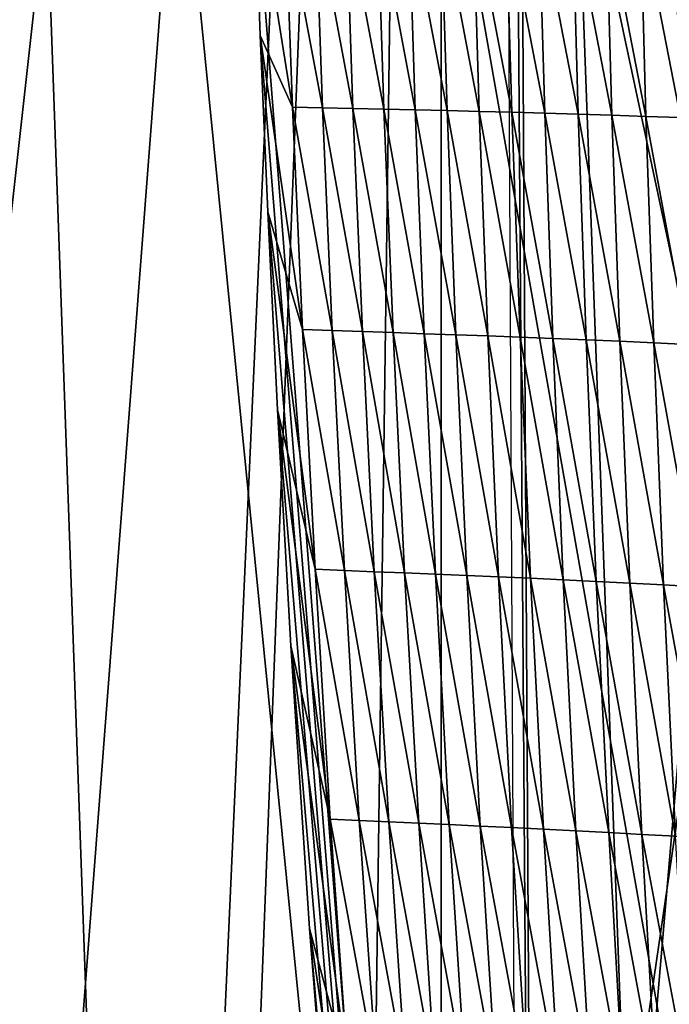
# Model space of a CAD drawing. Extents: x -65 to 446, y -88 to 1542.
# Tile 53 of 223: x 47.3 to 51.46, y -65.41 to -59.09. Entities that reach past the tile are written whole.
import ezdxf

# ---------------------------------------------------------------- set-up
doc = ezdxf.new("R2010")
doc.units = 0
doc.header["$LTSCALE"] = 74.25
for name, color, linetype in [('253', 7, 'CONTINUOUS'), ('259', 7, 'CONTINUOUS'), ('260', 7, 'CONTINUOUS'), ('360', 7, 'CONTINUOUS'), ('739', 7, 'CONTINUOUS'), ('778', 7, 'CONTINUOUS'), ('824', 7, 'CONTINUOUS'), ('937', 7, 'CONTINUOUS')]:
    doc.layers.add(name, color=color, linetype=linetype)

msp = doc.modelspace()

# ---------------------------------------------------------------- linework, layer by layer
at = {"layer": '253', "color": 7, "linetype": 'CONTINUOUS'}
for points in [[(53, -74.6, -13.6748), (46.1173, -35.4904, -13.4508), (50, -74.6, -14), (53, -74.6, -13.6748)], [(46.1173, -35.4904, -13.4508), (53, -74.6, -13.6748), (53.5, -70.1, -13.5554), (46.1173, -35.4904, -13.4508)], [(50, -74.6, -14), (46.1173, -35.4904, -13.4508), (47, -74.6, -13.6748), (50, -74.6, -14)], [(46.1173, -35.4904, -13.4508), (53.5, -70.1, -13.5554), (53.5, -50.6, -13.5554), (46.1173, -35.4904, -13.4508)]]:
    msp.add_3dface(points, dxfattribs=at)
at = {"layer": '259', "color": 7, "linetype": 'CONTINUOUS'}
for points in [[(62.6, -35.2556, 0), (50, -35.0357, 12.6), (62.0607, -77, 3.647), (62.6, -35.2556, 0)], [(62.0607, -77, 3.647), (50, -35.0357, 12.6), (50, -77, 12.6), (62.0607, -77, 3.647)], [(50, -74.6, -12.6), (50, -35.4756, -12.6), (53.5, -50.6, -12.1041), (50, -74.6, -12.6)], [(51.5109, -74.6, -12.5091), (50, -74.6, -12.6), (53.5, -50.6, -12.1041), (51.5109, -74.6, -12.5091)]]:
    msp.add_3dface(points, dxfattribs=at)
at = {"layer": '260', "color": 7, "linetype": 'CONTINUOUS'}
for points in [[(50, -77, 12.6), (50, -35.0357, 12.6), (37.4, -35.2556, 0), (50, -77, 12.6)], [(37.4, -35.2556, 0), (50, -35.4756, -12.6), (39, -65.4, -6.1449), (37.4, -35.2556, 0)], [(50, -77, 12.6), (37.4, -35.2556, 0), (39.134, -77, 6.3788), (50, -77, 12.6)], [(39, -65.4, -6.1449), (50, -35.4756, -12.6), (39.4725, -65.4, -6.9233), (39, -65.4, -6.1449)], [(39.4725, -65.4, -6.9233), (50, -35.4756, -12.6), (40, -65.4, -7.6655), (39.4725, -65.4, -6.9233)], [(40, -65.4, -7.6655), (50, -35.4756, -12.6), (40, -66.9858, -7.6655), (40, -65.4, -7.6655)], [(40, -66.9858, -7.6655), (50, -35.4756, -12.6), (40.5436, -66.4422, -8.3269), (40, -66.9858, -7.6655)], [(40.5436, -66.4422, -8.3269), (50, -35.4756, -12.6), (41.1433, -65.8425, -8.9621), (40.5436, -66.4422, -8.3269)], [(41.1433, -65.8425, -8.9621), (50, -35.4756, -12.6), (41.4895, -66.1886, -9.2914), (41.1433, -65.8425, -8.9621)], [(50, -35.4756, -12.6), (41.8504, -66.5496, -9.6096), (41.4895, -66.1886, -9.2914), (50, -35.4756, -12.6)], [(50, -35.4756, -12.6), (42.7488, -76.0724, -10.3044), (41.8504, -66.5496, -9.6096), (50, -35.4756, -12.6)], [(42.7488, -76.0724, -10.3044), (50, -35.4756, -12.6), (44.3612, -75.4549, -11.2678), (42.7488, -76.0724, -10.3044)], [(44.3612, -75.4549, -11.2678), (50, -35.4756, -12.6), (45.6329, -74.8127, -11.819), (44.3612, -75.4549, -11.2678)], [(50, -35.4756, -12.6), (47, -74.6, -12.2376), (45.6329, -74.8127, -11.819), (50, -35.4756, -12.6)], [(47, -74.6, -12.2376), (50, -35.4756, -12.6), (48.4891, -74.6, -12.5091), (47, -74.6, -12.2376)], [(50, -35.4756, -12.6), (50, -74.6, -12.6), (48.4891, -74.6, -12.5091), (50, -35.4756, -12.6)]]:
    msp.add_3dface(points, dxfattribs=at)
at = {"layer": '360', "color": 7, "linetype": 'CONTINUOUS'}
for points in [[(48.1173, -76.5024, -15.8889), (46.5158, -76.1, -15.616), (46.6174, -34.5, -15.6383), (48.1173, -76.5024, -15.8889)], [(50.0005, -34.5, -16), (48.1173, -76.5024, -15.8889), (46.6174, -34.5, -15.6383), (50.0005, -34.5, -16)], [(49.4161, -77.8321, -15.9893), (48.1173, -76.5024, -15.8889), (50.0005, -34.5, -16), (49.4161, -77.8321, -15.9893)], [(51.7853, -82.5951, -15.9001), (49.4161, -77.8321, -15.9893), (50.0005, -34.5, -16), (51.7853, -82.5951, -15.9001)], [(53.3836, -34.5, -15.6381), (51.7853, -82.5951, -15.9001), (50.0005, -34.5, -16), (53.3836, -34.5, -15.6381)]]:
    msp.add_3dface(points, dxfattribs=at)
at = {"layer": '739', "color": 7, "linetype": 'CONTINUOUS'}
for points in [[(50.4004, -52.2625, 16.6897), (54.0933, -33.843, 13.9243), (50.5189, -75.5, 19.1321), (50.4004, -52.2625, 16.6897)], [(50.5189, -75.5, 19.1321), (54.0933, -33.843, 13.9243), (51.8312, -75.5, 18.9461), (50.5189, -75.5, 19.1321)]]:
    msp.add_3dface(points, dxfattribs=at)
at = {"layer": '778', "color": 7, "linetype": 'CONTINUOUS'}
for points in [[(30.5595, -64.2624, 20.9675), (50.2327, -22.041, 16.5298), (28.2155, -50.9658, 19.5699), (30.5595, -64.2624, 20.9675)], [(50.6573, -81.9304, 22.8245), (50.2327, -22.041, 16.5298), (30.5595, -64.2624, 20.9675), (50.6573, -81.9304, 22.8245)], [(50.6573, -81.9304, 22.8245), (50.5183, -58.3603, 20.3471), (50.2327, -22.041, 16.5298), (50.6573, -81.9304, 22.8245)], [(29.3845, -68.2577, 21.3874), (50.6573, -81.9304, 22.8245), (30.5595, -64.2624, 20.9675), (29.3845, -68.2577, 21.3874)]]:
    msp.add_3dface(points, dxfattribs=at)
at = {"layer": '824', "color": 7, "linetype": 'CONTINUOUS'}
for points in [[(50.5183, -58.3603, 20.3471), (50.6573, -81.9304, 22.8245), (48.7998, -58.1049, 20.4314), (50.5183, -58.3603, 20.3471)], [(48.7998, -58.1049, 20.4314), (50.6573, -81.9304, 22.8245), (48.838, -59.1884, 20.5456), (48.7998, -58.1049, 20.4314)], [(48.838, -59.1884, 20.5456), (50.6573, -81.9304, 22.8245), (48.8863, -60.3213, 20.6644), (48.838, -59.1884, 20.5456)], [(48.8863, -60.3213, 20.6644), (50.6573, -81.9304, 22.8245), (48.9491, -61.5917, 20.7969), (48.8863, -60.3213, 20.6644)], [(48.9491, -61.5917, 20.7969), (50.6573, -81.9304, 22.8245), (49.0352, -63.1068, 20.9539), (48.9491, -61.5917, 20.7969)], [(49.0352, -63.1068, 20.9539), (50.6573, -81.9304, 22.8245), (49.1554, -64.9227, 21.1404), (49.0352, -63.1068, 20.9539)], [(49.1554, -64.9227, 21.1404), (50.6573, -81.9304, 22.8245), (49.3147, -66.9507, 21.3461), (49.1554, -64.9227, 21.1404)]]:
    msp.add_3dface(points, dxfattribs=at)
at = {"layer": '937', "color": 7, "linetype": 'CONTINUOUS'}
for points in [[(48.7998, -58.1049, 20.4314), (48.838, -59.1884, 20.5456), (49.0458, -59.6482, 20.582), (48.7998, -58.1049, 20.4314)], [(48.7998, -58.1049, 20.4314), (49.0458, -59.6482, 20.582), (48.9993, -58.3719, 20.4479), (48.7998, -58.1049, 20.4314)], [(49.0458, -59.6482, 20.582), (49.2382, -59.6527, 20.5721), (48.9993, -58.3719, 20.4479), (49.0458, -59.6482, 20.582)], [(48.9993, -58.3719, 20.4479), (49.2382, -59.6527, 20.5721), (49.1933, -58.373, 20.4379), (48.9993, -58.3719, 20.4479)], [(49.2382, -59.6527, 20.5721), (49.4337, -59.6571, 20.5626), (49.1933, -58.373, 20.4379), (49.2382, -59.6527, 20.5721)], [(49.1933, -58.373, 20.4379), (49.4337, -59.6571, 20.5626), (49.3902, -58.374, 20.4283), (49.1933, -58.373, 20.4379)], [(49.4337, -59.6571, 20.5626), (49.632, -59.6615, 20.5524), (49.3902, -58.374, 20.4283), (49.4337, -59.6571, 20.5626)], [(49.3902, -58.374, 20.4283), (49.632, -59.6615, 20.5524), (49.5899, -58.375, 20.418), (49.3902, -58.374, 20.4283)], [(49.632, -59.6615, 20.5524), (49.8332, -59.6662, 20.5408), (49.5899, -58.375, 20.418), (49.632, -59.6615, 20.5524)], [(49.5899, -58.375, 20.418), (49.8332, -59.6662, 20.5408), (49.7922, -58.3762, 20.4061), (49.5899, -58.375, 20.418)], [(49.8332, -59.6662, 20.5408), (50.037, -59.6711, 20.5273), (49.7922, -58.3762, 20.4061), (49.8332, -59.6662, 20.5408)], [(49.7922, -58.3762, 20.4061), (50.037, -59.6711, 20.5273), (49.9972, -58.3776, 20.3924), (49.7922, -58.3762, 20.4061)], [(50.037, -59.6711, 20.5273), (50.2435, -59.6763, 20.5117), (49.9972, -58.3776, 20.3924), (50.037, -59.6711, 20.5273)], [(49.9972, -58.3776, 20.3924), (50.2435, -59.6763, 20.5117), (50.2046, -58.3793, 20.3767), (49.9972, -58.3776, 20.3924)], [(50.2435, -59.6763, 20.5117), (50.4525, -59.6818, 20.4938), (50.2046, -58.3793, 20.3767), (50.2435, -59.6763, 20.5117)], [(50.2046, -58.3793, 20.3767), (50.4525, -59.6818, 20.4938), (50.4145, -58.3813, 20.3586), (50.2046, -58.3793, 20.3767)], [(50.4525, -59.6818, 20.4938), (50.664, -59.6878, 20.4734), (50.4145, -58.3813, 20.3586), (50.4525, -59.6818, 20.4938)], [(50.4145, -58.3813, 20.3586), (50.664, -59.6878, 20.4734), (50.6267, -58.3836, 20.338), (50.4145, -58.3813, 20.3586)], [(50.664, -59.6878, 20.4734), (50.878, -59.6941, 20.4506), (50.6267, -58.3836, 20.338), (50.664, -59.6878, 20.4734)], [(50.6267, -58.3836, 20.338), (50.878, -59.6941, 20.4506), (50.8412, -58.3863, 20.3148), (50.6267, -58.3836, 20.338)], [(50.878, -59.6941, 20.4506), (51.0945, -59.7009, 20.4251), (50.8412, -58.3863, 20.3148), (50.878, -59.6941, 20.4506)], [(50.8412, -58.3863, 20.3148), (51.0945, -59.7009, 20.4251), (51.0582, -58.3894, 20.2891), (50.8412, -58.3863, 20.3148)], [(51.0945, -59.7009, 20.4251), (51.3135, -59.7082, 20.3969), (51.0582, -58.3894, 20.2891), (51.0945, -59.7009, 20.4251)], [(51.0582, -58.3894, 20.2891), (51.3135, -59.7082, 20.3969), (51.2776, -58.393, 20.2606), (51.0582, -58.3894, 20.2891)], [(51.3135, -59.7082, 20.3969), (51.5351, -59.716, 20.3657), (51.2776, -58.393, 20.2606), (51.3135, -59.7082, 20.3969)], [(51.2776, -58.393, 20.2606), (51.5351, -59.716, 20.3657), (51.4993, -58.397, 20.2291), (51.2776, -58.393, 20.2606)], [(48.838, -59.1884, 20.5456), (48.8863, -60.3213, 20.6644), (49.1095, -61.0767, 20.7312), (48.838, -59.1884, 20.5456)], [(48.838, -59.1884, 20.5456), (49.1095, -61.0767, 20.7312), (49.0458, -59.6482, 20.582), (48.838, -59.1884, 20.5456)], [(49.1095, -61.0767, 20.7312), (49.3001, -61.0833, 20.7213), (49.0458, -59.6482, 20.582), (49.1095, -61.0767, 20.7312)], [(49.0458, -59.6482, 20.582), (49.3001, -61.0833, 20.7213), (49.2382, -59.6527, 20.5721), (49.0458, -59.6482, 20.582)], [(49.3001, -61.0833, 20.7213), (49.4938, -61.0898, 20.7117), (49.2382, -59.6527, 20.5721), (49.3001, -61.0833, 20.7213)], [(49.2382, -59.6527, 20.5721), (49.4938, -61.0898, 20.7117), (49.4337, -59.6571, 20.5626), (49.2382, -59.6527, 20.5721)], [(49.4938, -61.0898, 20.7117), (49.6905, -61.0964, 20.7016), (49.4337, -59.6571, 20.5626), (49.4938, -61.0898, 20.7117)], [(49.4337, -59.6571, 20.5626), (49.6905, -61.0964, 20.7016), (49.632, -59.6615, 20.5524), (49.4337, -59.6571, 20.5626)], [(49.6905, -61.0964, 20.7016), (49.8901, -61.1033, 20.6899), (49.632, -59.6615, 20.5524), (49.6905, -61.0964, 20.7016)], [(49.632, -59.6615, 20.5524), (49.8901, -61.1033, 20.6899), (49.8332, -59.6662, 20.5408), (49.632, -59.6615, 20.5524)], [(49.8901, -61.1033, 20.6899), (50.0926, -61.1104, 20.6763), (49.8332, -59.6662, 20.5408), (49.8901, -61.1033, 20.6899)], [(49.8332, -59.6662, 20.5408), (50.0926, -61.1104, 20.6763), (50.037, -59.6711, 20.5273), (49.8332, -59.6662, 20.5408)], [(50.0926, -61.1104, 20.6763), (50.2978, -61.1179, 20.6607), (50.037, -59.6711, 20.5273), (50.0926, -61.1104, 20.6763)], [(50.037, -59.6711, 20.5273), (50.2978, -61.1179, 20.6607), (50.2435, -59.6763, 20.5117), (50.037, -59.6711, 20.5273)], [(50.2978, -61.1179, 20.6607), (50.5056, -61.1258, 20.6429), (50.2435, -59.6763, 20.5117), (50.2978, -61.1179, 20.6607)], [(50.2435, -59.6763, 20.5117), (50.5056, -61.1258, 20.6429), (50.4525, -59.6818, 20.4938), (50.2435, -59.6763, 20.5117)], [(50.5056, -61.1258, 20.6429), (50.7161, -61.1341, 20.6225), (50.4525, -59.6818, 20.4938), (50.5056, -61.1258, 20.6429)], [(50.4525, -59.6818, 20.4938), (50.7161, -61.1341, 20.6225), (50.664, -59.6878, 20.4734), (50.4525, -59.6818, 20.4938)], [(50.7161, -61.1341, 20.6225), (50.9292, -61.1428, 20.5997), (50.664, -59.6878, 20.4734), (50.7161, -61.1341, 20.6225)], [(50.664, -59.6878, 20.4734), (50.9292, -61.1428, 20.5997), (50.878, -59.6941, 20.4506), (50.664, -59.6878, 20.4734)], [(50.9292, -61.1428, 20.5997), (51.145, -61.1521, 20.5743), (50.878, -59.6941, 20.4506), (50.9292, -61.1428, 20.5997)], [(50.878, -59.6941, 20.4506), (51.145, -61.1521, 20.5743), (51.0945, -59.7009, 20.4251), (50.878, -59.6941, 20.4506)], [(51.145, -61.1521, 20.5743), (51.3633, -61.1618, 20.5462), (51.0945, -59.7009, 20.4251), (51.145, -61.1521, 20.5743)], [(51.0945, -59.7009, 20.4251), (51.3633, -61.1618, 20.5462), (51.3135, -59.7082, 20.3969), (51.0945, -59.7009, 20.4251)], [(51.3633, -61.1618, 20.5462), (51.5843, -61.1722, 20.515), (51.3135, -59.7082, 20.3969), (51.3633, -61.1618, 20.5462)], [(51.3135, -59.7082, 20.3969), (51.5843, -61.1722, 20.515), (51.5351, -59.716, 20.3657), (51.3135, -59.7082, 20.3969)], [(48.8863, -60.3213, 20.6644), (48.9491, -61.5917, 20.7969), (49.1904, -62.6159, 20.8909), (48.8863, -60.3213, 20.6644)], [(48.8863, -60.3213, 20.6644), (49.1904, -62.6159, 20.8909), (49.1095, -61.0767, 20.7312), (48.8863, -60.3213, 20.6644)], [(49.1904, -62.6159, 20.8909), (49.3788, -62.6236, 20.8808), (49.1095, -61.0767, 20.7312), (49.1904, -62.6159, 20.8909)], [(49.1095, -61.0767, 20.7312), (49.3788, -62.6236, 20.8808), (49.3001, -61.0833, 20.7213), (49.1095, -61.0767, 20.7312)], [(49.3788, -62.6236, 20.8808), (49.5703, -62.6314, 20.8712), (49.3001, -61.0833, 20.7213), (49.3788, -62.6236, 20.8808)], [(49.3001, -61.0833, 20.7213), (49.5703, -62.6314, 20.8712), (49.4938, -61.0898, 20.7117), (49.3001, -61.0833, 20.7213)], [(49.5703, -62.6314, 20.8712), (49.7651, -62.6393, 20.8608), (49.4938, -61.0898, 20.7117), (49.5703, -62.6314, 20.8712)], [(49.4938, -61.0898, 20.7117), (49.7651, -62.6393, 20.8608), (49.6905, -61.0964, 20.7016), (49.4938, -61.0898, 20.7117)], [(49.7651, -62.6393, 20.8608), (49.9629, -62.6475, 20.8489), (49.6905, -61.0964, 20.7016), (49.7651, -62.6393, 20.8608)], [(49.6905, -61.0964, 20.7016), (49.9629, -62.6475, 20.8489), (49.8901, -61.1033, 20.6899), (49.6905, -61.0964, 20.7016)], [(49.9629, -62.6475, 20.8489), (50.1636, -62.656, 20.8352), (49.8901, -61.1033, 20.6899), (49.9629, -62.6475, 20.8489)], [(49.8901, -61.1033, 20.6899), (50.1636, -62.656, 20.8352), (50.0926, -61.1104, 20.6763), (49.8901, -61.1033, 20.6899)], [(50.1636, -62.656, 20.8352), (50.3672, -62.6648, 20.8195), (50.0926, -61.1104, 20.6763), (50.1636, -62.656, 20.8352)], [(50.0926, -61.1104, 20.6763), (50.3672, -62.6648, 20.8195), (50.2978, -61.1179, 20.6607), (50.0926, -61.1104, 20.6763)], [(50.3672, -62.6648, 20.8195), (50.5736, -62.6741, 20.8014), (50.2978, -61.1179, 20.6607), (50.3672, -62.6648, 20.8195)], [(50.2978, -61.1179, 20.6607), (50.5736, -62.6741, 20.8014), (50.5056, -61.1258, 20.6429), (50.2978, -61.1179, 20.6607)], [(50.5736, -62.6741, 20.8014), (50.7828, -62.6839, 20.781), (50.5056, -61.1258, 20.6429), (50.5736, -62.6741, 20.8014)], [(50.5056, -61.1258, 20.6429), (50.7828, -62.6839, 20.781), (50.7161, -61.1341, 20.6225), (50.5056, -61.1258, 20.6429)], [(50.7828, -62.6839, 20.781), (50.9947, -62.6941, 20.758), (50.7161, -61.1341, 20.6225), (50.7828, -62.6839, 20.781)], [(50.7161, -61.1341, 20.6225), (50.9947, -62.6941, 20.758), (50.9292, -61.1428, 20.5997), (50.7161, -61.1341, 20.6225)], [(50.9947, -62.6941, 20.758), (51.2094, -62.7049, 20.7325), (50.9292, -61.1428, 20.5997), (50.9947, -62.6941, 20.758)], [(50.9292, -61.1428, 20.5997), (51.2094, -62.7049, 20.7325), (51.145, -61.1521, 20.5743), (50.9292, -61.1428, 20.5997)], [(51.2094, -62.7049, 20.7325), (51.4268, -62.7163, 20.7043), (51.145, -61.1521, 20.5743), (51.2094, -62.7049, 20.7325)], [(51.145, -61.1521, 20.5743), (51.4268, -62.7163, 20.7043), (51.3633, -61.1618, 20.5462), (51.145, -61.1521, 20.5743)], [(51.4268, -62.7163, 20.7043), (51.647, -62.7282, 20.673), (51.3633, -61.1618, 20.5462), (51.4268, -62.7163, 20.7043)], [(51.3633, -61.1618, 20.5462), (51.647, -62.7282, 20.673), (51.5843, -61.1722, 20.515), (51.3633, -61.1618, 20.5462)], [(48.9491, -61.5917, 20.7969), (49.0352, -63.1068, 20.9539), (49.2883, -64.2207, 21.0561), (48.9491, -61.5917, 20.7969)], [(48.9491, -61.5917, 20.7969), (49.2883, -64.2207, 21.0561), (49.1904, -62.6159, 20.8909), (48.9491, -61.5917, 20.7969)], [(49.2883, -64.2207, 21.0561), (49.474, -64.2291, 21.0459), (49.1904, -62.6159, 20.8909), (49.2883, -64.2207, 21.0561)], [(49.1904, -62.6159, 20.8909), (49.474, -64.2291, 21.0459), (49.3788, -62.6236, 20.8808), (49.1904, -62.6159, 20.8909)], [(49.474, -64.2291, 21.0459), (49.6632, -64.2375, 21.0359), (49.3788, -62.6236, 20.8808), (49.474, -64.2291, 21.0459)], [(49.3788, -62.6236, 20.8808), (49.6632, -64.2375, 21.0359), (49.5703, -62.6314, 20.8712), (49.3788, -62.6236, 20.8808)], [(49.6632, -64.2375, 21.0359), (49.8556, -64.2462, 21.0253), (49.5703, -62.6314, 20.8712), (49.6632, -64.2375, 21.0359)], [(49.5703, -62.6314, 20.8712), (49.8556, -64.2462, 21.0253), (49.7651, -62.6393, 20.8608), (49.5703, -62.6314, 20.8712)], [(49.8556, -64.2462, 21.0253), (50.0512, -64.2551, 21.0132), (49.7651, -62.6393, 20.8608), (49.8556, -64.2462, 21.0253)], [(49.7651, -62.6393, 20.8608), (50.0512, -64.2551, 21.0132), (49.9629, -62.6475, 20.8489), (49.7651, -62.6393, 20.8608)], [(50.0512, -64.2551, 21.0132), (50.2499, -64.2644, 20.9992), (49.9629, -62.6475, 20.8489), (50.0512, -64.2551, 21.0132)], [(49.9629, -62.6475, 20.8489), (50.2499, -64.2644, 20.9992), (50.1636, -62.656, 20.8352), (49.9629, -62.6475, 20.8489)], [(50.2499, -64.2644, 20.9992), (50.4517, -64.2742, 20.9831), (50.1636, -62.656, 20.8352), (50.2499, -64.2644, 20.9992)], [(50.1636, -62.656, 20.8352), (50.4517, -64.2742, 20.9831), (50.3672, -62.6648, 20.8195), (50.1636, -62.656, 20.8352)], [(50.4517, -64.2742, 20.9831), (50.6563, -64.2843, 20.9648), (50.3672, -62.6648, 20.8195), (50.4517, -64.2742, 20.9831)], [(50.3672, -62.6648, 20.8195), (50.6563, -64.2843, 20.9648), (50.5736, -62.6741, 20.8014), (50.3672, -62.6648, 20.8195)], [(50.6563, -64.2843, 20.9648), (50.8638, -64.295, 20.9441), (50.5736, -62.6741, 20.8014), (50.6563, -64.2843, 20.9648)], [(50.5736, -62.6741, 20.8014), (50.8638, -64.295, 20.9441), (50.7828, -62.6839, 20.781), (50.5736, -62.6741, 20.8014)], [(50.8638, -64.295, 20.9441), (51.0742, -64.3062, 20.9209), (50.7828, -62.6839, 20.781), (50.8638, -64.295, 20.9441)], [(50.7828, -62.6839, 20.781), (51.0742, -64.3062, 20.9209), (50.9947, -62.6941, 20.758), (50.7828, -62.6839, 20.781)], [(51.0742, -64.3062, 20.9209), (51.2875, -64.318, 20.8951), (50.9947, -62.6941, 20.758), (51.0742, -64.3062, 20.9209)], [(50.9947, -62.6941, 20.758), (51.2875, -64.318, 20.8951), (51.2094, -62.7049, 20.7325), (50.9947, -62.6941, 20.758)], [(51.2875, -64.318, 20.8951), (51.5037, -64.3304, 20.8666), (51.2094, -62.7049, 20.7325), (51.2875, -64.318, 20.8951)], [(51.2094, -62.7049, 20.7325), (51.5037, -64.3304, 20.8666), (51.4268, -62.7163, 20.7043), (51.2094, -62.7049, 20.7325)], [(51.5037, -64.3304, 20.8666), (51.7227, -64.3435, 20.835), (51.4268, -62.7163, 20.7043), (51.5037, -64.3304, 20.8666)], [(51.4268, -62.7163, 20.7043), (51.7227, -64.3435, 20.835), (51.647, -62.7282, 20.673), (51.4268, -62.7163, 20.7043)], [(49.0352, -63.1068, 20.9539), (49.1554, -64.9227, 21.1404), (49.4029, -65.846, 21.2218), (49.0352, -63.1068, 20.9539)], [(49.0352, -63.1068, 20.9539), (49.4029, -65.846, 21.2218), (49.2883, -64.2207, 21.0561), (49.0352, -63.1068, 20.9539)], [(49.4029, -65.846, 21.2218), (49.5857, -65.8549, 21.2114), (49.2883, -64.2207, 21.0561), (49.4029, -65.846, 21.2218)], [(49.2883, -64.2207, 21.0561), (49.5857, -65.8549, 21.2114), (49.474, -64.2291, 21.0459), (49.2883, -64.2207, 21.0561)], [(49.5857, -65.8549, 21.2114), (49.7721, -65.8639, 21.2012), (49.474, -64.2291, 21.0459), (49.5857, -65.8549, 21.2114)], [(49.474, -64.2291, 21.0459), (49.7721, -65.8639, 21.2012), (49.6632, -64.2375, 21.0359), (49.474, -64.2291, 21.0459)], [(49.7721, -65.8639, 21.2012), (49.9619, -65.8731, 21.1902), (49.6632, -64.2375, 21.0359), (49.7721, -65.8639, 21.2012)], [(49.6632, -64.2375, 21.0359), (49.9619, -65.8731, 21.1902), (49.8556, -64.2462, 21.0253), (49.6632, -64.2375, 21.0359)], [(49.9619, -65.8731, 21.1902), (50.155, -65.8827, 21.1777), (49.8556, -64.2462, 21.0253), (49.9619, -65.8731, 21.1902)], [(49.8556, -64.2462, 21.0253), (50.155, -65.8827, 21.1777), (50.0512, -64.2551, 21.0132), (49.8556, -64.2462, 21.0253)], [(50.155, -65.8827, 21.1777), (50.3514, -65.8926, 21.1634), (50.0512, -64.2551, 21.0132), (50.155, -65.8827, 21.1777)], [(50.0512, -64.2551, 21.0132), (50.3514, -65.8926, 21.1634), (50.2499, -64.2644, 20.9992), (50.0512, -64.2551, 21.0132)], [(50.3514, -65.8926, 21.1634), (50.5508, -65.903, 21.147), (50.2499, -64.2644, 20.9992), (50.3514, -65.8926, 21.1634)], [(50.2499, -64.2644, 20.9992), (50.5508, -65.903, 21.147), (50.4517, -64.2742, 20.9831), (50.2499, -64.2644, 20.9992)], [(50.5508, -65.903, 21.147), (50.7534, -65.9139, 21.1283), (50.4517, -64.2742, 20.9831), (50.5508, -65.903, 21.147)], [(50.4517, -64.2742, 20.9831), (50.7534, -65.9139, 21.1283), (50.6563, -64.2843, 20.9648), (50.4517, -64.2742, 20.9831)], [(50.7534, -65.9139, 21.1283), (50.959, -65.9254, 21.1072), (50.6563, -64.2843, 20.9648), (50.7534, -65.9139, 21.1283)], [(50.6563, -64.2843, 20.9648), (50.959, -65.9254, 21.1072), (50.8638, -64.295, 20.9441), (50.6563, -64.2843, 20.9648)], [(50.959, -65.9254, 21.1072), (51.1676, -65.9374, 21.0836), (50.8638, -64.295, 20.9441), (50.959, -65.9254, 21.1072)], [(50.8638, -64.295, 20.9441), (51.1676, -65.9374, 21.0836), (51.0742, -64.3062, 20.9209), (50.8638, -64.295, 20.9441)], [(51.1676, -65.9374, 21.0836), (51.3792, -65.9501, 21.0574), (51.0742, -64.3062, 20.9209), (51.1676, -65.9374, 21.0836)], [(51.0742, -64.3062, 20.9209), (51.3792, -65.9501, 21.0574), (51.2875, -64.318, 20.8951), (51.0742, -64.3062, 20.9209)], [(51.3792, -65.9501, 21.0574), (51.5938, -65.9634, 21.0285), (51.2875, -64.318, 20.8951), (51.3792, -65.9501, 21.0574)], [(51.2875, -64.318, 20.8951), (51.5938, -65.9634, 21.0285), (51.5037, -64.3304, 20.8666), (51.2875, -64.318, 20.8951)], [(49.1554, -64.9227, 21.1404), (49.3147, -66.9507, 21.3461), (49.5334, -67.4556, 21.3841), (49.1554, -64.9227, 21.1404)], [(49.1554, -64.9227, 21.1404), (49.5334, -67.4556, 21.3841), (49.4029, -65.846, 21.2218), (49.1554, -64.9227, 21.1404)]]:
    msp.add_3dface(points, dxfattribs=at)

doc.saveas('drawing.dxf')
